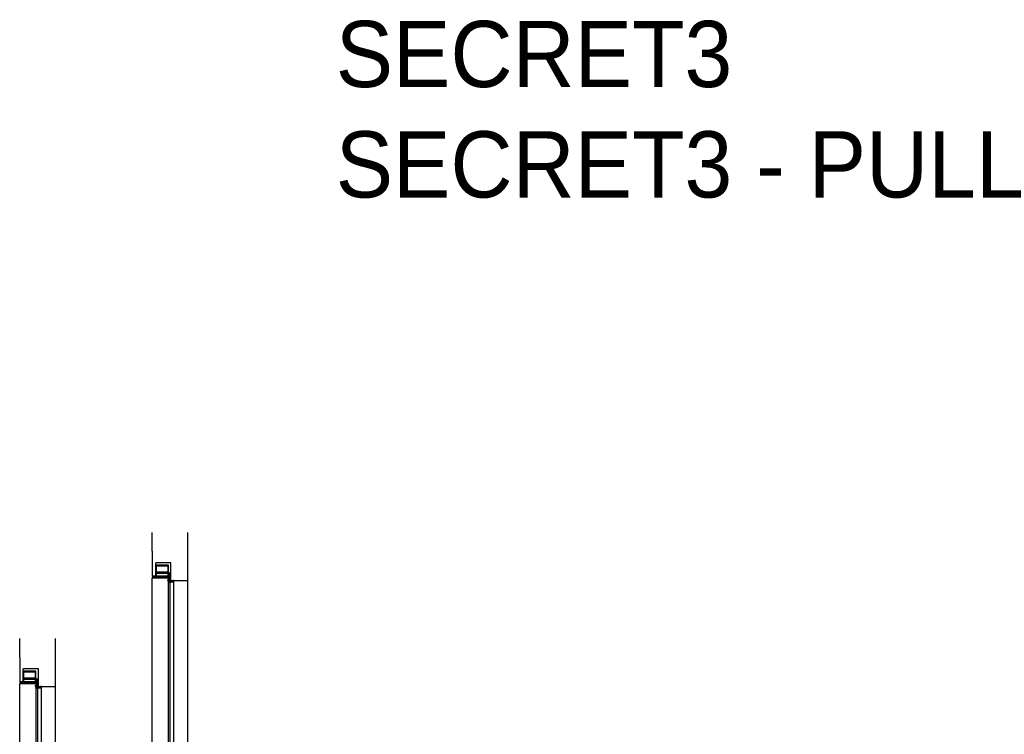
# Model space of a CAD drawing. Header units: millimetres. Extents: x -833 to 16580, y 400 to 6384.
# Tile 10 of 44: x 86 to 2875, y 4361 to 6384. Entities that reach past the tile are written whole.
import ezdxf

# ---------------------------------------------------------------- set-up
doc = ezdxf.new("R2010")
doc.units = ezdxf.units.MM
doc.layers.add('arancio', color=40, linetype='Continuous')
doc.layers.add('nero', color=7, linetype='Continuous')
doc.styles.get("Standard").update_dxf_attribs({"font": 'arial.ttf'})

# ---------------------------------------------------------------- blocks, each defined once
blk = doc.blocks.new('A$C65DE4E38')
at = {"layer": 'nero'}
h = blk.add_hatch(dxfattribs=at)
h.set_pattern_fill('AR-CONC', color=1, scale=0.1)
h.set_pattern_definition([(50, (-5898.259, -1725.366), (18.218467, -1.59391), [1.905, -20.955]), (355, (-5898.259, -1725.366), (-3.52434, 19.105685), [1.524, -16.76406]), (100.45144, (-5896.74, -1725.499), (14.694125, 17.511775), [1.619, -17.809024]), (46.1842, (-5898.26, -1720.286), (27.1079, -4.20423), [2.8575, -31.4325]), (96.63556, (-5896, -1720.636), (23.74041, 24.74261), [2.4285, -26.71356]), (351.18415, (-5898.26, -1720.286), (23.74041, 24.74261), [2.286, -25.14597]), (21, (-5895.719, -1721.556), (15.16144, -10.22652), [1.905, -20.955]), (326, (-5895.719, -1721.556), (6.1802, 18.418797), [1.524, -16.764]), (71.45144, (-5894.455, -1722.408), (21.34164, 8.192277), [1.619, -17.808994]), (37.5, (-5898.259, -1725.366), (0.30886, 8.455504), [0, -16.5608, 0, -17.018, 0, -16.8275]), (7.5, (-5898.259, -1725.366), (6.681966, 10.018057), [0, -9.7028, 0, -16.1798, 0, -6.4135]), (327.5, (-5903.923, -1725.366), (13.5590595, -0.5728744), [0, -6.35, 0, -19.812, 0, -26.289]), (317.5, (-5906.463, -1725.366), (14.812918, 2.54265), [0, -8.255, 0, -13.1572, 0, -18.669])])
h.paths.add_polyline_path([(7.8, 0.3), (7.6, 2, 0.382205), (7.4, 2.2), (0.5, 2.3), (0.5, 2.1, 0.127104), (3.8, 0.5, -1), (3.7, 0, -0.128759), (0.2, 1.7, -0.226312), (0, 2, -0.099471), (0.2, 3.7, -0.490276), (0.7, 4), (0.5, 2.8), (8.1, 2.7), (11.2, 2.8, -1.000012), (11.2, 2.1), (10.5, 0.8, -0.945741), (10.2, 0.9), (10.2, 0.9), (10.7, 2.1), (9.8, 2), (9.1, 0.7, -0.94573), (8.9, 0.8), (8.9, 0.8), (9.3, 2), (8.1, 1.9), (8.4, 0.1), (8.2, 0, -0.382231)])
for p, q in [((0.7, 4), (0.5, 2.8)), ((0.5, 2.8), (8.1, 2.7)), ((0.5, 2.3), (0.5, 2.1)), ((7.4, 2.2), (0.5, 2.3)), ((7.8, 0.3), (7.6, 2)), ((8.1, 2.7), (11.2, 2.8)), ((9.3, 2), (8.1, 1.9)), ((8.1, 1.9), (8.4, 0.1)), ((8.4, 0.1), (8.2, 0)), ((8.9, 0.8), (9.3, 2)), ((9.8, 2), (9.1, 0.7)), ((10.7, 2.1), (9.8, 2)), ((10.2, 0.9), (10.7, 2.1)), ((11.2, 2.1), (10.5, 0.8))]:
    blk.add_line(p, q, dxfattribs=at)
for centre, radius, start, end in [((4.1, 2.5), 4.14, 163.1874, 185.9097), ((0.4, 2), 0.4, 178.6174, 229.6122), ((0.6, 3.6), 0.4, 65.6936, 170.164), ((5.2, 7.7), 7.8, 229.6245, 258.9731), ((5.2, 7.7), 7.3, 229.9981, 258.973), ((3.8, 0.2), 0.25, 258.9745, 78.9715), ((7.4, 2), 0.2, 8.8959, 92.563), ((8.2, 0.4), 0.35, 188.9005, 272.5563), ((9, 0.8), 0.143, 159.3286, 332.5584), ((10.4, 0.8), 0.143, 159.3338, 332.5533), ((11.2, 2.5), 0.375, 272.557, 92.5582)]:
    blk.add_arc(centre, radius, start, end, dxfattribs=at)
blk = doc.blocks.new('A$C3B977A25')
for p, q in [((8.5, 44.5), (8.5, 22.5)), ((50.5, 29), (50.5, 0)), ((14.5, 21), (14.5, 0)), ((16.3, 20), (48.7, 20)), ((16.3, 1.8), (16.3, 20)), ((48.7, 1.8), (16.3, 1.8)), ((48.7, 20), (48.7, 1.8))]:
    blk.add_line(p, q)
at = {"layer": 'nero'}
for p, q in [((0, 46.3), (0, 43.5)), ((0.2, 43.3), (1.5, 43.3)), ((9.5, 47.3), (1, 47.3)), ((1.7, 43.5), (1.3, 45.5)), ((1.3, 45.5), (7.5, 45.5)), ((7.5, 45.5), (8.5, 44.5)), ((10.5, 24.9), (10.5, 46.3)), ((59.5, 32.3), (14.3, 32.3)), ((14.3, 32.3), (14.3, 24.9)), ((50.5, 29), (52, 30.5)), ((52, 30.5), (59.2, 30.5)), ((59.2, 30.5), (58.8, 28.5)), ((59, 28.3), (60.3, 28.3)), ((60.5, 28.5), (60.5, 31.3)), ((8.5, 22.5), (13, 22.5)), ((14.3, 24.9), (10.5, 24.9)), ((13, 22.5), (14.5, 21)), ((47.2, 0), (47.5, 0.2)), ((47.5, 0.2), (47.7, 0)), ((14.5, 0), (47.2, 0)), ((47.7, 0), (50.5, 0))]:
    blk.add_line(p, q, dxfattribs=at)
blk.add_lwpolyline([(47.9, 30.5, -0.414214), (48.7, 29.7), (48.7, 22.9, -0.414214), (47.9, 22.2), (17, 22.2, -0.414214), (16.3, 22.9), (16.3, 29.7, -0.414214), (17, 30.5)], format="xyb", close=True, dxfattribs=at)
for centre, radius, start, end in [((1, 46.3), 1, 90, 180), ((0.2, 43.5), 0.2, 180, 270.0003), ((1.5, 43.5), 0.2, 270.0003, 12.8042), ((9.5, 46.3), 1, 0, 90), ((59, 28.5), 0.2, 167.1958, 270), ((59.5, 31.3), 1, 360, 90), ((60.3, 28.5), 0.2, 270, 0)]:
    blk.add_arc(centre, radius, start, end, dxfattribs=at)

msp = doc.modelspace()

# ---------------------------------------------------------------- linework, layer by layer
at = {"layer": 'nero'}
for p, q in [((461.6, 4879.8), (461.6, 4932.8)), ((561.6, 4932.8), (561.6, 4796.5)), ((461.6, 4879.8), (461.6, 4811.5)), ((514.6, 4846.5), (471.6, 4846.5)), ((471.6, 4839.8), (471.6, 4846.5)), ((514.6, 4796.5), (514.6, 4846.5)), ((461.6, 2101.5), (461.6, 4804.5)), ((461.6, 4804.5), (507, 4804.5)), ((507, 4804.5), (507, 2101.5)), ((507.8, 4807.1), (507.8, 4814.9)), ((511.6, 4793.5), (511.6, 2096.5)), ((514.6, 4796.5), (561.6, 4796.5)), ((522.1, 4793.5), (522.1, 2096.5)), ((561.6, 4796.5), (561.6, 2096.5)), ((86.3, 4579.8), (86.3, 4632.8)), ((186.3, 4632.8), (186.3, 4496.5)), ((86.3, 4579.8), (86.3, 4511.5)), ((139.3, 4546.5), (96.3, 4546.5)), ((96.3, 4539.8), (96.3, 4546.5)), ((139.3, 4496.5), (139.3, 4546.5)), ((86.3, 2101.5), (86.3, 4504.5)), ((86.3, 4504.5), (131.7, 4504.5)), ((131.7, 4504.5), (131.7, 2101.5)), ((132.5, 4507.1), (132.5, 4514.9)), ((136.3, 4490.7), (136.3, 2096.5)), ((139.3, 4496.5), (186.3, 4496.5)), ((146.8, 4496.5), (146.8, 2096.5)), ((186.3, 4496.5), (186.3, 2096.5))]:
    msp.add_line(p, q, dxfattribs=at)

# ---------------------------------------------------------------- block references
at = {"layer": 'arancio', "rotation": 180}
for p in [(522.1, 4839.8), (146.8, 4539.8)]:
    msp.add_blockref('A$C3B977A25', p, dxfattribs=at)
at = {"layer": 'nero', "xscale": -2, "yscale": 2, "zscale": 2, "rotation": 269.3419758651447}
for p in [(505.7, 4790.7), (130.3, 4490.7)]:
    msp.add_blockref('A$C65DE4E38', p, dxfattribs=at)

# ---------------------------------------------------------------- texts
at = {"insert": (980.7, 6381), "char_height": 187.5, "attachment_point": 1}
msp.add_mtext_dynamic_manual_height_columns('SECRET3\\PSECRET3 - PULL', width=3462.891, gutter_width=12.5, heights=[0], dxfattribs=at)

doc.saveas('drawing.dxf')
